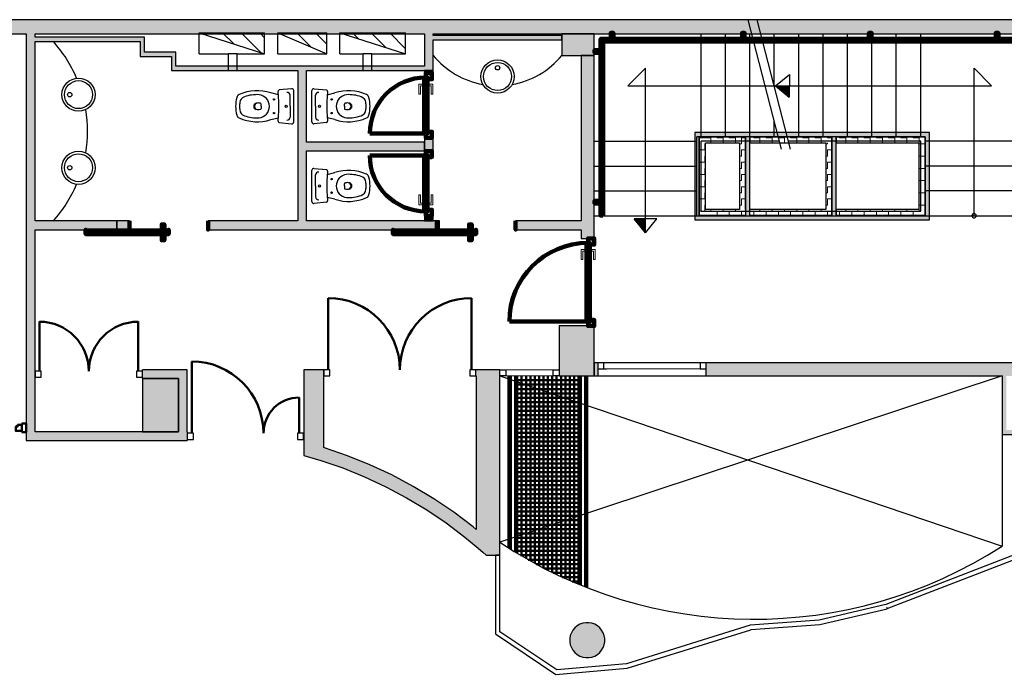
# Model space of a CAD drawing. Header units: metres. Extents: x -1 to 438, y -6 to 31.
# Tile 4 of 6: x 404 to 416, y 21 to 28. Entities that reach past the tile are written whole.
import ezdxf

# ---------------------------------------------------------------- set-up
doc = ezdxf.new("R2010")
doc.units = ezdxf.units.M
for name, pattern in [('CONTINUA', [0]), ('PUNKT', [6.35, 0, -6.35]), ('VERDECKT', [9.525, 6.35, -3.175])]:
    doc.linetypes.add(name, pattern=pattern)
for name, color, linetype, lineweight in [('3D P4 MURS', 7, 'CONTINUA', 25), ('3D P4 MURS NOUS', 7, 'CONTINUA', 25), ('3D P4 PILAR', 7, 'CONTINUA', 25), ('3D PB MURS ASCENSOR TOTAL EDIFICI', 7, 'CONTINUA', 25), ('P4 ESCALES 2D', 7, 'CONTINUA', 25)]:
    doc.layers.add(name, color=color, linetype=linetype, lineweight=lineweight)
pattern_1 = [(180, (-0.14, -0.14), (-0.07, -0.07), [0.07, -0.07]), (270, (-0.14, -0.14), (0.07, -0.07), [0.07, -0.07])]
pattern_2 = [(0, (0.14, 0.14), (0.07, 0.07), [0.07, -0.07]), (90, (0.14, 0.14), (-0.07, 0.07), [0.07, -0.07])]
pattern_3 = [(90, (-0.14, 0.14), (-0.07, 0.07), [0.07, -0.07]), (180, (-0.14, 0.14), (-0.07, -0.07), [0.07, -0.07])]
pattern_4 = [(135, (0, 0), (-0.21213203, -0.21213203), []), (135, (-0.10607, -0.10607), (-0.21213203, -0.21213203), [])]

# ---------------------------------------------------------------- blocks, each defined once
blk = doc.blocks.new('_CLOSEDFILLED')
at = {"color": 0, "linetype": 'ByBlock', "lineweight": -2}
blk.add_solid([(-1, 0), (0, 0), (-1, 0)], dxfattribs=at)
blk = doc.blocks.new('OBJETO_COMPLEJO_0')
at = {"layer": '3D P4 MURS NOUS', "color": 240, "linetype": 'CONTINUA', "lineweight": 140, "transparency": 33554687}
for points in [[(411.015, 28.008), (411.015, 28.078), (411.045, 28.078), (411.045, 28.008), (411.015, 28.008)], [(412.515, 28.008), (412.515, 28.078), (412.545, 28.078), (412.545, 28.008), (412.515, 28.008)], [(413.965, 28.008), (413.965, 28.078), (413.995, 28.078), (413.995, 28.008), (413.965, 28.008)], [(415.415, 28.008), (415.415, 28.078), (415.445, 28.078), (415.445, 28.008), (415.415, 28.008)], [(410.93, 25.989), (410.9, 25.99), (410.9, 28.008), (415.706, 28.008), (415.706, 26.031), (415.676, 26.031), (415.676, 27.978), (410.93, 27.978), (410.93, 25.989)], [(410.9, 27.851), (410.831, 27.851), (410.831, 27.881), (410.9, 27.881), (410.9, 27.851)], [(415.776, 27.657), (415.706, 27.657), (415.706, 27.687), (415.776, 27.687), (415.776, 27.657)], [(415.776, 26.247), (415.706, 26.247), (415.706, 26.277), (415.776, 26.277), (415.776, 26.247)], [(410.9, 26.13), (410.831, 26.13), (410.831, 26.16), (410.9, 26.16), (410.9, 26.13)]]:
    blk.add_lwpolyline(points, close=True, dxfattribs=at)
blk = doc.blocks.new('OBJETO_COMPLEJO_1')
at = {"layer": 'P4 ESCALES 2D', "color": 7, "lineweight": 25, "transparency": 33554687}
for start, end in [(90, 270), (270, 90)]:
    blk.add_arc((415.167, 25.989), 0.025, start, end, dxfattribs=at)

msp = doc.modelspace()

# ---------------------------------------------------------------- hatches: boundary and pattern name
at = {"layer": '3D P4 MURS', "linetype": 'CONTINUA', "lineweight": 18, "true_color": 0xa0a0a0, "transparency": 33554687}
for points in [[(426.846, 28.228), (401.29, 28.228), (401.259, 28.068), (426.813, 28.068)], [(404.437, 23.519), (404.437, 28.068), (404.337, 28.068), (404.337, 23.519)], [(404.437, 27.979), (405.687, 27.979), (405.687, 28.029), (404.437, 28.029)], [(408.987, 27.649), (408.987, 28.068), (408.887, 28.068), (408.887, 27.649)], [(408.987, 27.999), (410.457, 27.999), (410.457, 28.049), (408.987, 28.049)], [(405.637, 27.979), (405.637, 27.809), (405.687, 27.809), (405.687, 27.979)], [(405.687, 27.809), (406.047, 27.809), (406.047, 27.859), (405.687, 27.859)], [(405.997, 27.809), (405.997, 27.649), (406.047, 27.649), (406.047, 27.809)], [(410.827, 25.729), (410.827, 27.819), (410.677, 27.819), (410.677, 25.729)], [(406.047, 27.649), (408.887, 27.649), (408.887, 27.699), (406.047, 27.699)], [(407.44, 27.649), (407.44, 25.929), (407.54, 25.929), (407.54, 27.649)], [(407.54, 26.729), (408.887, 26.729), (408.887, 26.829), (407.54, 26.829)], [(404.437, 25.829), (405.373, 25.829), (405.373, 25.929), (404.437, 25.929)], [(406.415, 25.829), (409.057, 25.829), (409.057, 25.929), (406.415, 25.929)], [(409.927, 25.829), (410.677, 25.829), (410.677, 25.929), (409.927, 25.929)], [(417.447, 24.309), (410.827, 24.309), (410.827, 24.159), (410.867, 24.159), (410.867, 24.309), (412.107, 24.309), (412.107, 24.159), (417.447, 24.159)], [(406.077, 24.229), (405.667, 24.229), (405.667, 24.129), (406.077, 24.129)], [(406.177, 23.519), (406.177, 24.229), (406.077, 24.229), (406.077, 23.519)], [(407.737, 23.184), (407.737, 24.229), (407.507, 24.229), (407.507, 23.25)], [(409.747, 24.229), (409.475, 24.229), (409.475, 24.159), (409.747, 24.159)], [(409.747, 22.11), (409.747, 24.159), (409.477, 24.159), (409.477, 22.21), (409.593, 22.112), (409.591, 22.11), (409.697, 22.11)], [(415.487, 24.159), (415.487, 23.539), (415.537, 23.539), (415.537, 24.159)], [(404.337, 23.419), (406.177, 23.419), (406.177, 23.519), (404.337, 23.519)], [(415.487, 23.489), (417.397, 23.489), (417.397, 23.539), (415.487, 23.539)], [(409.477, 22.21), (409.477, 22.405), (409.442, 22.434), (409.222, 22.601), (408.993, 22.755), (408.757, 22.897), (408.513, 23.027), (408.263, 23.144), (408.007, 23.247), (407.746, 23.337), (407.737, 23.34), (407.737, 23.184), (407.701, 23.194), (407.955, 23.107), (408.203, 23.006), (408.446, 22.893), (408.683, 22.767), (408.913, 22.629), (409.135, 22.479), (409.349, 22.317)], [(409.554, 22.145), (409.591, 22.11), (409.593, 22.112)]]:
    msp.add_hatch(color=253, dxfattribs=at).paths.add_polyline_path(points)
at = {"layer": '3D P4 MURS NOUS', "linetype": 'CONTINUA', "lineweight": 18, "true_color": 0xa0a0a0, "transparency": 33554687}
for points in [[(408.887, 27.649), (408.887, 27.618), (408.987, 27.618), (408.987, 27.649)], [(408.987, 26.728), (408.987, 26.879), (408.887, 26.879), (408.887, 26.829), (408.887, 26.729), (408.887, 26.728)], [(408.987, 25.929), (408.987, 25.988), (408.887, 25.988), (408.887, 25.929)]]:
    msp.add_hatch(color=253, dxfattribs=at).paths.add_polyline_path(points)
at = {"layer": '3D P4 MURS NOUS', "linetype": 'CONTINUA', "lineweight": 18, "transparency": 33554687}
msp.add_hatch(color=2, dxfattribs=at).paths.add_polyline_path([(405.373, 25.829), (405.515, 25.829), (405.515, 25.929), (405.373, 25.929)])
at = {"layer": '3D P4 PILAR', "linetype": 'CONTINUA', "lineweight": 18, "transparency": 33554687}
for points in [[(410.457, 27.819), (410.827, 27.819), (410.827, 28.068), (410.457, 28.068)], [(410.427, 24.159), (410.827, 24.159), (410.827, 24.729), (410.427, 24.729)], [(405.667, 23.519), (406.077, 23.519), (406.077, 24.129), (405.667, 24.129)], [(410.764, 21.339), (410.73, 21.339), (410.695, 21.333), (410.662, 21.321), (410.632, 21.304), (410.605, 21.281), (410.583, 21.254), (410.565, 21.224), (410.553, 21.191), (410.547, 21.157), (410.547, 21.122), (410.553, 21.088), (410.565, 21.055), (410.583, 21.024), (410.605, 20.998), (410.632, 20.975), (410.662, 20.958), (410.695, 20.946), (410.73, 20.94), (410.764, 20.94), (410.799, 20.946), (410.832, 20.958), (410.862, 20.975), (410.889, 20.998), (410.911, 21.024), (410.929, 21.055), (410.941, 21.088), (410.947, 21.122), (410.947, 21.157), (410.941, 21.191), (410.929, 21.224), (410.911, 21.254), (410.889, 21.281), (410.862, 21.304), (410.832, 21.321), (410.799, 21.333)]]:
    msp.add_hatch(color=9, dxfattribs=at).paths.add_polyline_path(points)
at = {"layer": '3D PB MURS ASCENSOR TOTAL EDIFICI', "linetype": 'CONTINUA', "lineweight": 18, "transparency": 33554687}
for points in [[(411.976, 26.94), (411.976, 25.94), (412.026, 25.94), (412.026, 26.94)], [(413.591, 26.94), (412.026, 26.94), (412.026, 26.89), (413.591, 26.89)], [(412.606, 25.99), (412.606, 26.89), (412.556, 26.89), (412.556, 25.99)], [(413.591, 25.99), (413.591, 26.89), (413.541, 26.89), (413.541, 25.99)], [(414.657, 26.94), (413.591, 26.94), (413.591, 26.89), (414.657, 26.89)], [(414.657, 25.94), (414.657, 26.89), (414.607, 26.89), (414.607, 25.94)], [(412.026, 25.94), (413.541, 25.94), (413.541, 25.99), (412.026, 25.99)], [(413.541, 25.94), (414.607, 25.94), (414.607, 25.99), (413.541, 25.99)]]:
    msp.add_hatch(color=40, dxfattribs=at).paths.add_polyline_path(points)
h = msp.add_hatch(dxfattribs=at)
h.set_pattern_fill('TRAMA', color=40, scale=0.07, angle=270, style=0, pattern_type=2)
h.set_pattern_definition([(270, (0.14, -0.14), (0.07, -0.07), [0.07, -0.07]), (360, (0.14, -0.14), (0.07, 0.07), [0.07, -0.07])])
h.paths.add_polyline_path([(412.026, 26.89), (412.026, 25.99), (412.096, 25.99), (412.096, 26.89)], flags=0)
h = msp.add_hatch(dxfattribs=at)
h.set_pattern_fill('TRAMA', color=40, scale=0.07, angle=180, style=0, pattern_type=2)
h.set_pattern_definition(pattern_1)
h.paths.add_polyline_path([(412.486, 26.89), (412.096, 26.89), (412.096, 26.82), (412.486, 26.82)], flags=0)
h = msp.add_hatch(dxfattribs=at)
h.set_pattern_fill('TRAMA', color=40, scale=0.07, angle=90, style=0, pattern_type=2)
h.set_pattern_definition(pattern_3)
h.paths.add_polyline_path([(412.556, 25.99), (412.556, 26.89), (412.486, 26.89), (412.486, 25.99)], flags=0)
h = msp.add_hatch(dxfattribs=at)
h.set_pattern_fill('TRAMA', color=40, scale=0.07, angle=180, style=0, pattern_type=2)
h.set_pattern_definition(pattern_1)
h.paths.add_polyline_path([(413.541, 26.89), (412.606, 26.89), (412.606, 26.82), (413.541, 26.82)], flags=0)
h = msp.add_hatch(dxfattribs=at)
h.set_pattern_fill('TRAMA', color=40, scale=0.07, angle=180, style=0, pattern_type=2)
h.set_pattern_definition(pattern_1)
h.paths.add_polyline_path([(414.607, 26.89), (413.591, 26.89), (413.591, 26.82), (414.607, 26.82)], flags=0)
h = msp.add_hatch(dxfattribs=at)
h.set_pattern_fill('TRAMA', color=40, scale=0.07, angle=90, style=0, pattern_type=2)
h.set_pattern_definition(pattern_3)
h.paths.add_polyline_path([(413.541, 25.99), (413.541, 26.82), (413.471, 26.82), (413.471, 25.99)], flags=0)
h = msp.add_hatch(dxfattribs=at)
h.set_pattern_fill('TRAMA', color=40, scale=0.07, angle=90, style=0, pattern_type=2)
h.set_pattern_definition(pattern_3)
h.paths.add_polyline_path([(414.607, 25.99), (414.607, 26.82), (414.537, 26.82), (414.537, 25.99)], flags=0)
h = msp.add_hatch(dxfattribs=at)
h.set_pattern_fill('TRAMA', color=40, scale=0.07, style=0, pattern_type=2)
h.set_pattern_definition(pattern_2)
h.paths.add_polyline_path([(412.486, 25.99), (412.486, 26.06), (412.096, 26.06), (412.096, 25.99)], flags=0)
h = msp.add_hatch(dxfattribs=at)
h.set_pattern_fill('TRAMA', color=40, scale=0.07, style=0, pattern_type=2)
h.set_pattern_definition(pattern_2)
h.paths.add_polyline_path([(412.606, 25.99), (413.471, 25.99), (413.471, 26.06), (412.606, 26.06)], flags=0)
h = msp.add_hatch(dxfattribs=at)
h.set_pattern_fill('TRAMA', color=40, scale=0.07, style=0, pattern_type=2)
h.set_pattern_definition(pattern_2)
h.paths.add_polyline_path([(413.591, 25.99), (414.537, 25.99), (414.537, 26.06), (413.591, 26.06)], flags=0)
at = {"layer": 'P4 ESCALES 2D', "lineweight": 25, "transparency": 33554687}
h = msp.add_hatch(dxfattribs=at)
h.set_pattern_fill('RAYADO_1', scale=0.1, angle=45, style=0, pattern_type=2)
h.set_pattern_definition(pattern_4)
h.paths.add_polyline_path([(407.061, 27.838), (407.061, 28.078), (406.311, 28.078)], flags=0)
h = msp.add_hatch(dxfattribs=at)
h.set_pattern_fill('RAYADO_1', scale=0.1, angle=45, style=0, pattern_type=2)
h.set_pattern_definition(pattern_4)
h.paths.add_polyline_path([(407.211, 28.078), (407.771, 27.838), (407.771, 28.078)], flags=0)
h = msp.add_hatch(dxfattribs=at)
h.set_pattern_fill('RAYADO_1', scale=0.1, angle=45, style=0, pattern_type=2)
h.set_pattern_definition(pattern_4)
h.paths.add_polyline_path([(407.921, 28.078), (408.671, 27.838), (408.671, 28.078)], flags=0)

# ---------------------------------------------------------------- linework, layer by layer
at = {"layer": '3D P4 MURS', "color": 7, "linetype": 'CONTINUA', "lineweight": 25, "transparency": 33554687}
for p, q in [((426.846, 28.228), (401.29, 28.228)), ((401.259, 28.068), (404.337, 28.068)), ((404.337, 28.068), (404.337, 23.519)), ((404.437, 28.029), (404.437, 28.068)), ((404.437, 28.068), (408.887, 28.068)), ((405.687, 28.029), (404.437, 28.029)), ((405.687, 27.979), (405.687, 28.029)), ((408.887, 28.068), (408.887, 27.699)), ((408.987, 28.049), (408.987, 28.068)), ((408.987, 28.068), (416.925, 28.068)), ((410.457, 28.049), (408.987, 28.049)), ((410.457, 27.999), (410.457, 28.049)), ((404.437, 27.979), (405.637, 27.979)), ((404.437, 25.929), (404.437, 27.979)), ((405.637, 27.979), (405.637, 27.809)), ((405.687, 27.859), (405.687, 27.979)), ((408.987, 27.649), (408.987, 27.999)), ((408.987, 27.999), (410.457, 27.999)), ((405.637, 27.809), (405.687, 27.809)), ((406.047, 27.859), (405.687, 27.859)), ((405.687, 27.809), (405.997, 27.809)), ((405.997, 27.809), (405.997, 27.649)), ((406.047, 27.809), (406.047, 27.859)), ((406.047, 27.699), (406.047, 27.809)), ((410.827, 27.819), (410.677, 27.819)), ((410.677, 27.819), (410.677, 25.929)), ((410.827, 25.729), (410.827, 27.819)), ((408.887, 27.699), (406.047, 27.699)), ((405.997, 27.649), (405.999, 27.649)), ((405.999, 27.649), (406.047, 27.649)), ((406.047, 27.649), (407.44, 27.649)), ((407.44, 27.649), (407.44, 25.929)), ((407.54, 27.649), (408.887, 27.649)), ((407.54, 26.829), (407.54, 27.649)), ((408.887, 27.649), (408.89, 27.649)), ((408.89, 27.649), (408.987, 27.649)), ((408.887, 26.829), (407.54, 26.829)), ((408.887, 26.729), (408.887, 26.829)), ((407.54, 25.929), (407.54, 26.729)), ((407.54, 26.729), (408.887, 26.729)), ((405.373, 25.929), (404.437, 25.929)), ((405.373, 25.829), (405.373, 25.929)), ((407.44, 25.929), (406.415, 25.929)), ((406.415, 25.929), (406.415, 25.829)), ((409.057, 25.929), (407.54, 25.929)), ((409.057, 25.829), (409.057, 25.929)), ((410.677, 25.929), (409.927, 25.929)), ((409.927, 25.929), (409.927, 25.829)), ((404.437, 25.829), (405.373, 25.829)), ((404.437, 24.229), (404.437, 25.829)), ((406.415, 25.829), (409.057, 25.829)), ((409.927, 25.829), (410.677, 25.829)), ((410.677, 25.829), (410.677, 25.729)), ((410.677, 25.729), (410.827, 25.729)), ((417.447, 24.309), (410.827, 24.309)), ((410.827, 24.309), (410.827, 24.159)), ((412.107, 24.309), (410.867, 24.309)), ((410.867, 24.309), (410.867, 24.239)), ((412.107, 24.239), (412.107, 24.309)), ((404.437, 24.129), (404.437, 24.229)), ((405.667, 24.129), (405.667, 24.229)), ((406.077, 24.229), (405.667, 24.229)), ((406.09, 24.229), (406.077, 24.229)), ((406.177, 24.229), (406.09, 24.229)), ((406.177, 23.519), (406.177, 24.229)), ((407.607, 24.229), (407.507, 24.229)), ((407.507, 24.229), (407.507, 23.25)), ((407.737, 24.229), (407.607, 24.229)), ((407.737, 24.159), (407.737, 24.229)), ((409.475, 24.159), (409.475, 24.229)), ((409.747, 24.229), (409.475, 24.229)), ((410.867, 24.239), (410.867, 24.159)), ((412.107, 24.159), (412.107, 24.239)), ((404.437, 23.519), (404.437, 24.129)), ((405.667, 24.129), (406.077, 24.129)), ((406.077, 24.129), (406.077, 23.519)), ((407.737, 23.34), (407.737, 24.159)), ((409.475, 24.159), (409.477, 24.159)), ((409.477, 24.159), (409.477, 22.405)), ((409.747, 22.11), (409.747, 24.159)), ((410.827, 24.159), (410.867, 24.159)), ((410.867, 24.159), (412.107, 24.159)), ((412.107, 24.159), (415.487, 24.159)), ((415.487, 24.159), (415.487, 23.539)), ((404.337, 23.519), (404.337, 23.419)), ((406.077, 23.519), (404.437, 23.519)), ((406.177, 23.519), (406.177, 23.419)), ((415.487, 23.539), (415.487, 23.489)), ((404.337, 23.419), (406.177, 23.419)), ((415.487, 23.489), (416.967, 23.489)), ((407.746, 23.337), (407.737, 23.34)), ((408.007, 23.247), (407.746, 23.337)), ((407.507, 23.25), (407.507, 23.25)), ((407.507, 23.25), (407.701, 23.194)), ((407.701, 23.194), (407.955, 23.107)), ((408.263, 23.144), (408.007, 23.247)), ((407.955, 23.107), (408.203, 23.006)), ((408.513, 23.027), (408.263, 23.144)), ((408.203, 23.006), (408.446, 22.893)), ((408.757, 22.897), (408.513, 23.027)), ((408.446, 22.893), (408.683, 22.767)), ((408.993, 22.755), (408.757, 22.897)), ((408.683, 22.767), (408.913, 22.629)), ((409.222, 22.601), (408.993, 22.755)), ((408.913, 22.629), (409.135, 22.479)), ((409.442, 22.434), (409.222, 22.601)), ((409.135, 22.479), (409.349, 22.317)), ((409.477, 22.405), (409.442, 22.434)), ((409.349, 22.317), (409.477, 22.21)), ((409.477, 22.21), (409.554, 22.145)), ((409.554, 22.145), (409.591, 22.11)), ((409.591, 22.11), (409.697, 22.11)), ((409.747, 22.11), (409.697, 22.11)), ((409.697, 22.11), (409.697, 21.21)), ((409.697, 22.11), (409.747, 22.11)), ((409.747, 21.236), (409.747, 22.11)), ((415.637, 22.119), (414.159, 21.547)), ((414.175, 21.5), (415.647, 22.069)), ((414.159, 21.547), (413.397, 21.369)), ((413.404, 21.319), (414.173, 21.499)), ((414.171, 21.512), (414.175, 21.5)), ((414.173, 21.499), (414.171, 21.512)), ((412.607, 21.309), (411.194, 20.869)), ((413.397, 21.369), (412.607, 21.309)), ((412.618, 21.26), (413.404, 21.319)), ((409.697, 21.21), (410.386, 20.749)), ((410.4, 20.801), (409.747, 21.236)), ((409.747, 21.236), (409.747, 21.236)), ((411.203, 20.819), (412.616, 21.259)), ((412.616, 21.259), (412.618, 21.26)), ((412.618, 21.26), (412.618, 21.26)), ((410.386, 20.749), (411.203, 20.819)), ((411.194, 20.869), (410.4, 20.801))]:
    msp.add_line(p, q, dxfattribs=at)
at = {"layer": '3D P4 MURS', "color": 202, "linetype": 'CONTINUA', "lineweight": 50, "transparency": 33554687}
for p, q in [((407.787, 24.229), (407.787, 25.048)), ((409.425, 24.229), (409.425, 25.048)), ((404.487, 24.214), (404.487, 24.779)), ((405.617, 24.214), (405.617, 24.779)), ((406.227, 23.504), (406.227, 24.324)), ((407.456, 23.504), (407.456, 23.913))]:
    msp.add_line(p, q, dxfattribs=at)
at = {"layer": '3D P4 MURS', "color": 7, "linetype": 'PUNKT', "lineweight": 25, "transparency": 33554687}
for p, q in [((412.107, 24.309), (410.867, 24.309)), ((410.867, 24.309), (410.867, 24.239)), ((412.107, 24.239), (412.107, 24.309)), ((410.867, 24.239), (412.107, 24.239))]:
    msp.add_line(p, q, dxfattribs=at)
at = {"layer": '3D P4 MURS', "color": 7, "linetype": 'CONTINUA', "lineweight": 25, "transparency": 33554687}
for points in [[(410.867, 24.239), (410.937, 24.239), (410.937, 24.309), (410.867, 24.309), (410.867, 24.239)], [(412.037, 24.239), (412.107, 24.239), (412.107, 24.309), (412.037, 24.309), (412.037, 24.239)], [(404.437, 24.144), (404.507, 24.144), (404.507, 24.214), (404.437, 24.214), (404.437, 24.144)], [(405.597, 24.144), (405.667, 24.144), (405.667, 24.214), (405.597, 24.214), (405.597, 24.144)], [(407.737, 24.159), (407.807, 24.159), (407.807, 24.229), (407.737, 24.229), (407.737, 24.159)], [(409.405, 24.159), (409.475, 24.159), (409.475, 24.229), (409.405, 24.229), (409.405, 24.159)], [(409.817, 24.159), (409.747, 24.159), (409.747, 24.229), (409.817, 24.229), (409.817, 24.159)], [(410.427, 24.159), (410.357, 24.159), (410.357, 24.229), (410.427, 24.229), (410.427, 24.159)], [(406.177, 23.434), (406.247, 23.434), (406.247, 23.504), (406.177, 23.504), (406.177, 23.434)], [(407.436, 23.434), (407.506, 23.434), (407.506, 23.504), (407.436, 23.504), (407.436, 23.434)]]:
    msp.add_lwpolyline(points, close=True, dxfattribs=at)
at = {"layer": '3D P4 MURS', "color": 40, "linetype": 'CONTINUA', "lineweight": 18, "transparency": 33554687}
for points in [[(410.937, 24.239), (412.037, 24.239), (412.037, 24.309), (410.937, 24.309), (410.937, 24.239)], [(410.357, 24.159), (409.817, 24.159), (409.817, 24.229), (410.357, 24.229), (410.357, 24.159)]]:
    msp.add_lwpolyline(points, close=True, dxfattribs=at)
at = {"layer": '3D P4 MURS', "color": 202, "linetype": 'CONTINUA', "lineweight": 50, "transparency": 33554687}
for centre, radius, start, end in [((407.787, 24.229), 0.819, 0, 90), ((409.425, 24.229), 0.819, 90, 180), ((404.487, 24.214), 0.564, 0, 90), ((405.617, 24.214), 0.564, 90, 180), ((406.227, 23.504), 0.82, 0, 90), ((407.456, 23.504), 0.408, 90, 180)]:
    msp.add_arc(centre, radius, start, end, dxfattribs=at)
at = {"layer": '3D P4 MURS NOUS', "color": 7, "linetype": 'CONTINUA', "lineweight": 25, "transparency": 33554687}
for p, q in [((408.987, 27.649), (408.887, 27.649)), ((408.887, 27.649), (408.887, 27.618)), ((408.987, 27.618), (408.887, 27.618)), ((408.987, 27.618), (408.987, 27.649)), ((408.887, 26.879), (408.987, 26.879)), ((408.887, 26.879), (408.887, 26.829)), ((408.887, 26.829), (408.887, 26.729)), ((408.987, 26.728), (408.987, 26.879)), ((408.887, 26.729), (408.887, 26.728)), ((408.987, 26.728), (408.887, 26.728)), ((408.887, 25.988), (408.987, 25.988)), ((408.887, 25.988), (408.887, 25.929)), ((408.987, 25.929), (408.987, 25.988)), ((405.515, 25.929), (405.373, 25.929)), ((405.373, 25.929), (405.373, 25.829)), ((405.515, 25.929), (405.515, 25.829)), ((408.887, 25.929), (408.987, 25.929)), ((405.373, 25.829), (405.515, 25.829))]:
    msp.add_line(p, q, dxfattribs=at)
at = {"layer": '3D P4 MURS NOUS', "color": 240, "linetype": 'CONTINUA', "lineweight": 140, "transparency": 33554687}
for p, q in [((408.882, 26.929), (408.263, 26.929)), ((408.882, 26.678), (408.262, 26.678)), ((410.737, 24.779), (409.857, 24.779))]:
    msp.add_line(p, q, dxfattribs=at)
at = {"layer": '3D P4 MURS NOUS', "color": 4, "linetype": 'CONTINUA', "lineweight": 50, "transparency": 33554687}
for p, q in [((404.287, 23.515), (404.287, 23.615)), ((404.337, 23.615), (404.287, 23.615)), ((404.287, 23.515), (404.337, 23.515)), ((404.337, 23.515), (404.337, 23.615))]:
    msp.add_line(p, q, dxfattribs=at)
at = {"layer": '3D P4 MURS NOUS', "color": 240, "linetype": 'CONTINUA', "lineweight": 140, "transparency": 33554687}
for points in [[(408.922, 27.568), (408.922, 26.929), (408.902, 26.929), (408.882, 26.929), (408.882, 27.568), (408.902, 27.568), (408.922, 27.568)], [(408.922, 27.548), (408.922, 27.568), (408.902, 27.568), (408.902, 27.618), (408.972, 27.618), (408.972, 27.548), (408.922, 27.548)], [(408.902, 26.929), (408.922, 26.929), (408.922, 26.949), (408.972, 26.949), (408.972, 26.879), (408.902, 26.879), (408.902, 26.929)], [(408.922, 26.038), (408.922, 26.678), (408.902, 26.678), (408.882, 26.678), (408.882, 26.038), (408.902, 26.038), (408.922, 26.038)], [(408.902, 26.678), (408.922, 26.678), (408.922, 26.658), (408.972, 26.658), (408.972, 26.728), (408.902, 26.728), (408.902, 26.678)], [(408.922, 26.058), (408.922, 26.038), (408.902, 26.038), (408.902, 25.988), (408.972, 25.988), (408.972, 26.058), (408.922, 26.058)], [(405.515, 25.929), (405.515, 25.879), (405.515, 25.829), (405.515, 25.879), (405.515, 25.929)], [(405.915, 25.819), (405.885, 25.819), (405.885, 25.889), (405.915, 25.889), (405.915, 25.819)], [(406.415, 25.929), (406.415, 25.879), (406.415, 25.829), (406.415, 25.879), (406.415, 25.929)], [(409.027, 25.929), (409.027, 25.879), (409.027, 25.829), (409.027, 25.879), (409.027, 25.929)], [(409.427, 25.819), (409.397, 25.819), (409.397, 25.889), (409.427, 25.889), (409.427, 25.819)], [(409.927, 25.929), (409.927, 25.879), (409.927, 25.829), (409.927, 25.879), (409.927, 25.929)], [(405.965, 25.819), (405.015, 25.819), (405.015, 25.829), (405.015, 25.779), (405.965, 25.779), (405.965, 25.829), (405.965, 25.819)], [(405.915, 25.779), (405.885, 25.779), (405.885, 25.709), (405.915, 25.709), (405.915, 25.779)], [(409.477, 25.819), (408.527, 25.819), (408.527, 25.829), (408.527, 25.779), (409.477, 25.779), (409.477, 25.829), (409.477, 25.819)], [(409.427, 25.779), (409.397, 25.779), (409.397, 25.709), (409.427, 25.709), (409.427, 25.779)], [(410.777, 25.679), (410.777, 24.779), (410.757, 24.779), (410.737, 24.779), (410.737, 25.679), (410.757, 25.679), (410.777, 25.679)], [(410.777, 25.659), (410.777, 25.679), (410.757, 25.679), (410.757, 25.729), (410.827, 25.729), (410.827, 25.659), (410.777, 25.659)], [(410.757, 24.779), (410.777, 24.779), (410.777, 24.799), (410.827, 24.799), (410.827, 24.729), (410.757, 24.729), (410.757, 24.779)]]:
    msp.add_lwpolyline(points, close=True, dxfattribs=at)
at = {"layer": '3D P4 MURS NOUS', "color": 40, "linetype": 'CONTINUA', "lineweight": 18, "transparency": 33554687}
for points in [[(408.872, 27.493), (408.872, 27.473), (408.842, 27.473), (408.842, 27.378), (408.822, 27.378), (408.822, 27.493), (408.872, 27.493)], [(408.882, 27.508), (408.882, 27.458), (408.872, 27.458), (408.872, 27.508), (408.882, 27.508)], [(408.932, 27.508), (408.932, 27.458), (408.922, 27.458), (408.922, 27.508), (408.932, 27.508)], [(408.932, 27.493), (408.932, 27.473), (408.962, 27.473), (408.962, 27.378), (408.982, 27.378), (408.982, 27.493), (408.932, 27.493)], [(408.872, 26.113), (408.872, 26.133), (408.842, 26.133), (408.842, 26.228), (408.822, 26.228), (408.822, 26.113), (408.872, 26.113)], [(408.932, 26.113), (408.932, 26.133), (408.962, 26.133), (408.962, 26.228), (408.982, 26.228), (408.982, 26.113), (408.932, 26.113)], [(408.882, 26.098), (408.882, 26.148), (408.872, 26.148), (408.872, 26.098), (408.882, 26.098)], [(408.932, 26.098), (408.932, 26.148), (408.922, 26.148), (408.922, 26.098), (408.932, 26.098)], [(410.727, 25.604), (410.727, 25.584), (410.697, 25.584), (410.697, 25.489), (410.677, 25.489), (410.677, 25.604), (410.727, 25.604)], [(410.737, 25.619), (410.737, 25.569), (410.727, 25.569), (410.727, 25.619), (410.737, 25.619)], [(410.787, 25.619), (410.787, 25.569), (410.777, 25.569), (410.777, 25.619), (410.787, 25.619)], [(410.787, 25.604), (410.787, 25.584), (410.817, 25.584), (410.817, 25.489), (410.837, 25.489), (410.837, 25.604), (410.787, 25.604)]]:
    msp.add_lwpolyline(points, close=True, dxfattribs=at)
at = {"layer": '3D P4 MURS NOUS', "color": 4, "linetype": 'CONTINUA', "lineweight": 50, "transparency": 33554687}
msp.add_lwpolyline([(404.237, 23.6), (404.237, 23.58), (404.217, 23.58), (404.217, 23.53), (404.287, 23.53), (404.287, 23.6), (404.237, 23.6)], close=True, dxfattribs=at)
at = {"layer": '3D P4 MURS NOUS', "color": 240, "linetype": 'CONTINUA', "lineweight": 140, "transparency": 33554687}
for centre, radius, start, end in [((408.902, 26.929), 0.639, 90, 180), ((408.902, 26.678), 0.64, 180, 270), ((410.757, 24.779), 0.9, 90, 180)]:
    msp.add_arc(centre, radius, start, end, dxfattribs=at)
at = {"layer": '3D P4 PILAR', "color": 7, "linetype": 'CONTINUA', "lineweight": 25, "transparency": 33554687}
for p, q in [((410.827, 28.068), (410.457, 28.068)), ((410.457, 28.068), (410.457, 27.819)), ((410.827, 27.819), (410.827, 28.068)), ((410.457, 27.819), (410.827, 27.819)), ((410.827, 24.729), (410.427, 24.729)), ((410.427, 24.729), (410.427, 24.159)), ((410.827, 24.159), (410.827, 24.729)), ((406.077, 24.129), (405.667, 24.129)), ((405.667, 24.129), (405.667, 23.519)), ((406.077, 23.519), (406.077, 24.129)), ((410.427, 24.159), (410.827, 24.159)), ((405.667, 23.519), (406.077, 23.519)), ((410.605, 21.281), (410.583, 21.254)), ((410.632, 21.304), (410.605, 21.281)), ((410.662, 21.321), (410.632, 21.304)), ((410.695, 21.333), (410.662, 21.321)), ((410.73, 21.339), (410.695, 21.333)), ((410.764, 21.339), (410.73, 21.339)), ((410.799, 21.333), (410.764, 21.339)), ((410.832, 21.321), (410.799, 21.333)), ((410.862, 21.304), (410.832, 21.321)), ((410.889, 21.281), (410.862, 21.304)), ((410.911, 21.254), (410.889, 21.281)), ((410.553, 21.191), (410.547, 21.157)), ((410.547, 21.157), (410.547, 21.122)), ((410.565, 21.224), (410.553, 21.191)), ((410.583, 21.254), (410.565, 21.224)), ((410.929, 21.224), (410.911, 21.254)), ((410.941, 21.191), (410.929, 21.224)), ((410.947, 21.157), (410.941, 21.191)), ((410.947, 21.122), (410.947, 21.157)), ((410.547, 21.122), (410.553, 21.088)), ((410.553, 21.088), (410.565, 21.055)), ((410.565, 21.055), (410.583, 21.024)), ((410.911, 21.024), (410.929, 21.055)), ((410.929, 21.055), (410.941, 21.088)), ((410.941, 21.088), (410.947, 21.122)), ((410.583, 21.024), (410.605, 20.998)), ((410.605, 20.998), (410.632, 20.975)), ((410.632, 20.975), (410.662, 20.958)), ((410.662, 20.958), (410.695, 20.946)), ((410.695, 20.946), (410.73, 20.94)), ((410.73, 20.94), (410.764, 20.94)), ((410.764, 20.94), (410.799, 20.946)), ((410.799, 20.946), (410.832, 20.958)), ((410.832, 20.958), (410.862, 20.975)), ((410.862, 20.975), (410.889, 20.998)), ((410.889, 20.998), (410.911, 21.024))]:
    msp.add_line(p, q, dxfattribs=at)
at = {"layer": '3D PB MURS ASCENSOR TOTAL EDIFICI', "color": 7, "linetype": 'CONTINUA', "lineweight": 25, "transparency": 33554687}
for p, q in [((411.976, 26.94), (411.976, 25.94)), ((412.026, 26.94), (411.976, 26.94)), ((413.591, 26.94), (412.026, 26.94)), ((412.026, 26.89), (412.096, 26.89)), ((412.026, 26.89), (412.026, 25.99)), ((412.096, 26.89), (412.026, 26.89)), ((412.026, 25.99), (412.026, 26.89)), ((412.096, 26.89), (412.486, 26.89)), ((412.486, 26.89), (412.096, 26.89)), ((412.486, 26.89), (412.556, 26.89)), ((412.556, 26.89), (412.486, 26.89)), ((412.556, 26.89), (412.556, 26.06)), ((412.556, 26.06), (412.556, 26.89)), ((412.606, 26.89), (413.541, 26.89)), ((413.541, 26.89), (412.606, 26.89)), ((412.606, 26.89), (412.606, 26.82)), ((412.606, 26.82), (412.606, 26.89)), ((413.541, 26.82), (413.541, 26.89)), ((413.541, 26.89), (413.541, 26.82)), ((414.657, 26.94), (413.591, 26.94)), ((413.591, 26.89), (414.607, 26.89)), ((414.607, 26.89), (413.591, 26.89)), ((413.591, 26.89), (413.591, 26.82)), ((413.591, 26.82), (413.591, 26.89)), ((414.607, 26.82), (414.607, 26.89)), ((414.607, 26.89), (414.607, 26.82)), ((414.657, 26.89), (414.657, 26.94)), ((414.657, 25.94), (414.657, 26.89)), ((412.096, 26.82), (412.486, 26.82)), ((412.096, 26.06), (412.096, 26.82)), ((412.486, 26.82), (412.486, 26.06)), ((412.606, 26.82), (413.471, 26.82)), ((412.606, 26.06), (412.606, 26.82)), ((413.471, 26.82), (413.471, 26.06)), ((413.541, 26.82), (413.541, 25.99)), ((413.541, 25.99), (413.541, 26.82)), ((413.591, 26.82), (414.537, 26.82)), ((413.591, 26.06), (413.591, 26.82)), ((414.537, 26.82), (414.537, 26.06)), ((414.607, 25.99), (414.607, 26.82)), ((414.607, 26.82), (414.607, 25.99)), ((412.026, 25.99), (412.096, 25.99)), ((412.096, 25.99), (412.026, 25.99)), ((412.486, 26.06), (412.096, 26.06)), ((412.096, 25.99), (412.486, 25.99)), ((412.486, 25.99), (412.096, 25.99)), ((412.486, 25.99), (412.556, 25.99)), ((412.556, 25.99), (412.486, 25.99)), ((412.556, 26.06), (412.556, 25.99)), ((413.471, 26.06), (412.606, 26.06)), ((412.606, 25.99), (412.606, 26.06)), ((412.606, 25.99), (413.471, 25.99)), ((413.471, 25.99), (412.606, 25.99)), ((413.541, 25.99), (413.471, 25.99)), ((414.537, 26.06), (413.591, 26.06)), ((413.591, 26.06), (413.591, 25.99)), ((413.591, 25.99), (413.591, 26.06)), ((413.591, 25.99), (414.537, 25.99)), ((414.537, 25.99), (413.591, 25.99)), ((414.537, 25.99), (414.607, 25.99)), ((414.607, 25.99), (414.537, 25.99)), ((411.976, 25.94), (412.026, 25.94)), ((412.026, 25.94), (413.471, 25.94)), ((413.471, 25.94), (413.541, 25.94)), ((413.541, 25.94), (414.607, 25.94)), ((414.607, 25.94), (414.657, 25.94))]:
    msp.add_line(p, q, dxfattribs=at)
at = {"layer": 'P4 ESCALES 2D', "color": 7, "lineweight": 25, "transparency": 33554687}
for p, q in [((412.967, 26.749), (412.584, 28.228)), ((413.07, 26.749), (412.688, 28.228)), ((406.311, 27.838), (406.311, 28.078)), ((406.311, 28.078), (407.061, 28.078)), ((406.311, 28.078), (407.061, 27.838)), ((407.061, 27.838), (407.061, 28.078)), ((407.211, 28.078), (407.771, 28.078)), ((407.211, 27.838), (407.211, 28.078)), ((407.211, 28.078), (407.771, 27.838)), ((407.771, 27.838), (407.771, 28.078)), ((407.921, 27.838), (407.921, 28.078)), ((407.921, 28.078), (408.671, 28.078)), ((407.921, 28.078), (408.671, 27.838)), ((408.671, 27.838), (408.671, 28.078)), ((412.047, 26.889), (412.047, 28.059)), ((412.326, 26.889), (412.326, 28.059)), ((412.605, 26.889), (412.605, 28.059)), ((412.884, 27.47), (412.884, 28.059)), ((413.163, 26.889), (413.163, 28.059)), ((413.441, 26.889), (413.441, 28.059)), ((413.72, 26.889), (413.72, 28.059)), ((413.999, 26.889), (413.999, 28.059)), ((414.278, 26.889), (414.278, 28.059)), ((414.557, 26.889), (414.557, 28.059)), ((406.311, 27.838), (406.647, 27.838)), ((406.647, 27.649), (406.647, 27.838)), ((406.747, 27.838), (406.647, 27.838)), ((406.747, 27.649), (406.747, 27.838)), ((406.747, 27.838), (407.061, 27.838)), ((407.211, 27.838), (407.771, 27.838)), ((407.921, 27.838), (408.187, 27.838)), ((408.187, 27.649), (408.187, 27.838)), ((408.287, 27.838), (408.187, 27.838)), ((408.287, 27.649), (408.287, 27.838)), ((408.287, 27.838), (408.671, 27.838)), ((411.211, 27.474), (411.411, 27.674)), ((411.411, 25.795), (411.411, 27.674)), ((412.896, 27.474), (413.057, 27.603)), ((413.057, 27.603), (413.055, 27.343)), ((415.167, 25.989), (415.167, 27.674)), ((415.167, 27.674), (415.367, 27.474)), ((411.211, 27.474), (415.367, 27.474)), ((412.896, 27.474), (413.055, 27.343)), ((412.884, 26.889), (412.884, 27.071)), ((411.997, 25.989), (411.997, 26.889)), ((412.931, 26.889), (411.997, 26.889)), ((414.607, 26.889), (413.034, 26.889)), ((414.607, 25.989), (414.607, 26.889)), ((410.827, 26.839), (411.997, 26.839)), ((412.047, 26.039), (412.047, 26.839)), ((412.943, 26.839), (412.047, 26.839)), ((414.557, 26.839), (413.047, 26.839)), ((414.557, 26.039), (414.557, 26.839)), ((415.777, 26.839), (414.607, 26.839)), ((410.827, 26.556), (411.997, 26.556)), ((415.777, 26.556), (414.607, 26.556)), ((410.827, 26.273), (411.997, 26.273)), ((415.777, 26.273), (414.607, 26.273)), ((410.827, 25.989), (415.777, 25.989)), ((412.047, 26.039), (414.557, 26.039)), ((411.541, 25.955), (411.281, 25.953)), ((411.412, 25.793), (411.281, 25.953)), ((411.412, 25.793), (411.541, 25.955)), ((415.487, 23.489), (415.487, 22.214))]:
    msp.add_line(p, q, dxfattribs=at)
at = {"layer": 'P4 ESCALES 2D', "color": 7, "linetype": 'CONTINUA', "lineweight": 25, "transparency": 33554687}
for p, q in [((407.219, 27.371), (407.13, 27.392)), ((407.369, 27.439), (407.228, 27.426)), ((407.353, 27.239), (407.353, 27.365)), ((407.625, 27.439), (407.766, 27.426)), ((407.641, 27.239), (407.641, 27.365)), ((407.775, 27.371), (407.864, 27.392)), ((407.022, 27.239), (407.022, 27.265)), ((407.022, 27.239), (407.022, 27.214)), ((407.353, 27.239), (407.353, 27.114)), ((407.641, 27.239), (407.641, 27.114)), ((407.972, 27.239), (407.972, 27.265)), ((407.972, 27.239), (407.972, 27.214)), ((407.13, 27.087), (407.219, 27.108)), ((407.228, 27.053), (407.369, 27.04)), ((407.766, 27.053), (407.625, 27.04)), ((407.864, 27.087), (407.775, 27.108)), ((407.625, 26.529), (407.766, 26.516)), ((407.641, 26.329), (407.641, 26.455)), ((407.775, 26.461), (407.864, 26.482)), ((407.641, 26.329), (407.641, 26.204)), ((407.972, 26.329), (407.972, 26.355)), ((407.972, 26.329), (407.972, 26.304)), ((407.766, 26.143), (407.625, 26.13)), ((407.864, 26.177), (407.775, 26.198))]:
    msp.add_line(p, q, dxfattribs=at)
at = {"layer": 'P4 ESCALES 2D', "color": 7, "linetype": 'VERDECKT', "lineweight": 25, "transparency": 33554687}
for p, q in [((409.747, 24.159), (415.487, 22.214)), ((415.487, 24.159), (409.747, 22.259)), ((409.747, 24.159), (415.487, 22.214)), ((415.487, 24.159), (409.747, 22.259)), ((409.747, 24.159), (415.487, 22.214)), ((415.487, 24.159), (409.747, 22.259))]:
    msp.add_line(p, q, dxfattribs=at)
at = {"layer": 'P4 ESCALES 2D', "color": 202, "lineweight": 50, "transparency": 33554687}
for p, q in [((409.847, 22.194), (409.847, 24.159)), ((409.872, 22.179), (409.872, 24.159)), ((409.922, 22.148), (409.922, 24.159)), ((409.947, 22.132), (409.947, 24.159)), ((410.647, 24.109), (409.947, 24.109)), ((409.997, 22.103), (409.997, 24.159)), ((410.047, 22.074), (410.047, 24.159)), ((410.097, 22.045), (410.097, 24.159)), ((410.147, 22.018), (410.147, 24.159)), ((410.197, 21.991), (410.197, 24.159)), ((410.247, 21.965), (410.247, 24.159)), ((410.297, 21.939), (410.297, 24.159)), ((410.347, 21.914), (410.347, 24.159)), ((410.397, 21.89), (410.397, 24.159)), ((410.447, 21.866), (410.447, 24.159)), ((410.497, 21.843), (410.497, 24.159)), ((410.547, 21.821), (410.547, 24.159)), ((410.597, 21.8), (410.597, 24.159)), ((410.647, 21.778), (410.647, 24.159)), ((410.672, 21.768), (410.672, 24.159)), ((410.722, 21.748), (410.722, 24.159)), ((410.747, 21.738), (410.747, 24.159)), ((410.647, 24.059), (409.947, 24.059)), ((410.647, 24.009), (409.947, 24.009)), ((410.647, 23.959), (409.947, 23.959)), ((410.647, 23.909), (409.947, 23.909)), ((410.647, 23.859), (409.947, 23.859)), ((410.647, 23.809), (409.947, 23.809)), ((410.647, 23.759), (409.947, 23.759)), ((410.647, 23.709), (409.947, 23.709)), ((410.647, 23.659), (409.947, 23.659)), ((410.647, 23.609), (409.947, 23.609)), ((410.647, 23.559), (409.947, 23.559)), ((410.647, 23.509), (409.947, 23.509)), ((410.647, 23.459), (409.947, 23.459)), ((410.647, 23.409), (409.947, 23.409)), ((410.647, 23.359), (409.947, 23.359)), ((410.647, 23.309), (409.947, 23.309)), ((410.647, 23.259), (409.947, 23.259)), ((410.647, 23.209), (409.947, 23.209)), ((410.647, 23.159), (409.947, 23.159)), ((410.647, 23.109), (409.947, 23.109)), ((410.647, 23.059), (409.947, 23.059)), ((410.647, 23.009), (409.947, 23.009)), ((410.647, 22.959), (409.947, 22.959)), ((410.647, 22.909), (409.947, 22.909)), ((410.647, 22.859), (409.947, 22.859)), ((410.647, 22.809), (409.947, 22.809)), ((410.647, 22.759), (409.947, 22.759)), ((410.647, 22.709), (409.947, 22.709)), ((410.647, 22.659), (409.947, 22.659)), ((410.647, 22.609), (409.947, 22.609)), ((410.647, 22.559), (409.947, 22.559)), ((410.647, 22.509), (409.947, 22.509)), ((410.647, 22.459), (409.947, 22.459)), ((410.647, 22.409), (409.947, 22.409)), ((410.647, 22.359), (409.947, 22.359)), ((410.647, 22.309), (409.947, 22.309)), ((410.647, 22.259), (409.947, 22.259)), ((410.647, 22.209), (409.947, 22.209)), ((410.647, 22.159), (409.947, 22.159)), ((410.647, 22.109), (409.985, 22.109)), ((410.647, 22.059), (410.072, 22.059)), ((410.647, 22.009), (410.162, 22.009)), ((410.647, 21.959), (410.257, 21.959)), ((410.647, 21.909), (410.357, 21.909)), ((410.647, 21.859), (410.462, 21.859)), ((410.647, 21.809), (410.574, 21.809))]:
    msp.add_line(p, q, dxfattribs=at)
at = {"layer": 'P4 ESCALES 2D', "color": 7, "linetype": 'CONTINUA', "lineweight": 25, "transparency": 33554687}
for points in [[(407.394, 27.061), (407.394, 27.239), (407.394, 27.418)], [(407.6, 27.061), (407.6, 27.239), (407.6, 27.418)], [(407.6, 26.151), (407.6, 26.329), (407.6, 26.508)]]:
    msp.add_lwpolyline(points, dxfattribs=at)
for centre, radius in [((409.722, 27.579), 0.19), ((409.722, 27.579), 0.16), ((409.722, 27.679), 0.025), ((404.934, 27.372), 0.19), ((404.934, 27.372), 0.16), ((404.834, 27.372), 0.025), ((407.169, 27.317), 0.008), ((407.306, 27.239), 0.0125), ((407.688, 27.239), 0.0125), ((407.825, 27.317), 0.008), ((407.169, 27.162), 0.008), ((407.825, 27.162), 0.008), ((404.934, 26.537), 0.19), ((404.934, 26.537), 0.16), ((404.834, 26.537), 0.025), ((407.688, 26.329), 0.0125), ((407.825, 26.407), 0.008), ((407.825, 26.252), 0.008)]:
    msp.add_circle(centre, radius, dxfattribs=at)
at = {"layer": 'P4 ESCALES 2D', "color": 7, "lineweight": 25, "transparency": 33554687}
for centre, radius, start, end in [((403.495, 26.954), 1.542, 23.1734, 41.6624), ((409.722, 28.429), 0.955, 219.681, 259.9264), ((409.722, 28.429), 0.955, 280.0736, 320.319), ((413.235, 35.597), 8.139, 267.7005, 268.7397), ((413.235, 35.597), 8.149, 267.7932, 268.7407), ((413.235, 35.597), 8.159, 267.8856, 268.7417), ((413.235, 35.597), 8.169, 267.9776, 268.7427), ((413.235, 35.597), 8.179, 268.0691, 268.7437), ((413.235, 35.597), 8.189, 268.1602, 268.7447), ((413.235, 35.597), 8.199, 268.2509, 268.7458), ((413.235, 35.597), 8.209, 268.3412, 268.7468), ((413.235, 35.597), 8.219, 268.4311, 268.7478), ((413.235, 35.597), 8.229, 268.5206, 268.7488), ((413.235, 35.597), 8.239, 268.6097, 268.7498), ((413.235, 35.597), 8.249, 268.6984, 268.7508), ((403.495, 26.954), 1.542, 350.7731, 9.2269), ((403.495, 26.954), 1.542, 318.3376, 336.8266), ((419.534, 26.133), 8.249, 181.2492, 181.3016), ((419.534, 26.133), 8.239, 181.2502, 181.3903), ((419.534, 26.133), 8.229, 181.2512, 181.4794), ((419.534, 26.133), 8.219, 181.2522, 181.5689), ((419.534, 26.133), 8.209, 181.2532, 181.6588), ((419.534, 26.133), 8.199, 181.2542, 181.7491), ((419.534, 26.133), 8.189, 181.2553, 181.8398), ((419.534, 26.133), 8.179, 181.2563, 181.9309), ((419.534, 26.133), 8.169, 181.2573, 182.0224), ((419.534, 26.133), 8.159, 181.2583, 182.1144), ((419.534, 26.133), 8.149, 181.2593, 182.2068), ((419.534, 26.133), 8.139, 181.2603, 182.2995), ((412.652, 26.612), 5.233, 236.2843, 302.8046)]:
    msp.add_arc(centre, radius, start, end, dxfattribs=at)
at = {"layer": 'P4 ESCALES 2D', "color": 7, "linetype": 'CONTINUA', "lineweight": 25, "transparency": 33554687}
for centre, radius, start, end in [((407.126, 27.239), 0.397, 165.4531, 180), ((406.79, 27.327), 0.05, 114.6825, 165.4531), ((406.974, 26.925), 0.492, 71.514, 114.6825), ((406.855, 27.272), 0.08, 108.8669, 173.0722), ((406.974, 26.925), 0.447, 86.9791, 108.8669), ((406.982, 27.239), 0.133, 276.8934, 83.1066), ((407.229, 27.411), 0.015, 94.7621, 186.9037), ((405.811, 27.239), 1.413, 5.3323, 6.9037), ((405.811, 27.239), 1.413, 0, 5.3323), ((407.316, 27.361), 0.0372, 6.0407, 91.7016), ((407.372, 27.418), 0.0218, 1.3248, 96.3644), ((407.622, 27.418), 0.0218, 83.6356, 178.6752), ((407.678, 27.361), 0.0372, 88.2984, 173.9593), ((407.765, 27.411), 0.015, 353.0963, 85.2379), ((409.183, 27.239), 1.413, 174.6677, 180), ((409.183, 27.239), 1.413, 173.0963, 174.6677), ((408.02, 26.925), 0.492, 65.3175, 108.486), ((408.012, 27.239), 0.133, 96.8934, 263.1066), ((408.02, 26.925), 0.447, 71.1331, 93.0209), ((408.138, 27.272), 0.08, 6.9278, 71.1331), ((408.204, 27.327), 0.05, 14.5469, 65.3175), ((407.868, 27.239), 0.397, 0, 14.5469), ((407.126, 27.239), 0.397, 180, 194.5469), ((407.126, 27.239), 0.352, 173.0722, 180), ((407.126, 27.239), 0.352, 180, 186.9278), ((406.972, 27.239), 0.0366, 105.2314, 254.7686), ((406.985, 27.239), 0.0386, 105.7788, 254.2212), ((406.987, 27.152), 0.125, 78.5881, 101.4119), ((407.012, 27.265), 0.01, 0, 90), ((405.811, 27.239), 1.413, 354.6677, 0), ((409.183, 27.239), 1.413, 180, 185.3323), ((407.982, 27.265), 0.01, 90, 180), ((408.007, 27.152), 0.125, 78.5881, 101.4119), ((408.009, 27.239), 0.0386, 285.7788, 74.2212), ((408.022, 27.239), 0.0366, 285.2314, 74.7686), ((407.868, 27.239), 0.352, 0, 6.9278), ((407.868, 27.239), 0.352, 353.0722, 0), ((407.868, 27.239), 0.397, 345.4531, 0), ((406.79, 27.152), 0.05, 194.5469, 245.3175), ((406.855, 27.207), 0.08, 186.9278, 251.1331), ((406.974, 27.554), 0.447, 251.1331, 273.0209), ((406.987, 27.327), 0.125, 258.5881, 281.4119), ((407.012, 27.214), 0.01, 270, 0), ((407.316, 27.118), 0.0372, 268.2984, 353.9593), ((407.678, 27.118), 0.0372, 186.0407, 271.7016), ((407.982, 27.214), 0.01, 180, 270), ((408.007, 27.327), 0.125, 258.5881, 281.4119), ((408.02, 27.554), 0.447, 266.9791, 288.8669), ((408.138, 27.207), 0.08, 288.8669, 353.0722), ((408.204, 27.152), 0.05, 294.6825, 345.4531), ((406.974, 27.554), 0.492, 245.3175, 288.486), ((405.811, 27.239), 1.413, 353.0963, 354.6677), ((407.229, 27.068), 0.015, 173.0963, 265.2379), ((407.372, 27.061), 0.0218, 263.6356, 358.6752), ((407.622, 27.061), 0.0218, 181.3248, 276.3644), ((407.765, 27.068), 0.015, 274.7621, 6.9037), ((409.183, 27.239), 1.413, 185.3323, 186.9037), ((408.02, 27.554), 0.492, 251.514, 294.6825), ((407.622, 26.508), 0.0218, 83.6356, 178.6752), ((407.678, 26.451), 0.0372, 88.2984, 173.9593), ((407.765, 26.501), 0.015, 353.0963, 85.2379), ((409.183, 26.329), 1.413, 174.6677, 180), ((409.183, 26.329), 1.413, 173.0963, 174.6677), ((408.02, 26.015), 0.492, 65.3175, 108.486), ((408.012, 26.329), 0.133, 96.8934, 263.1066), ((408.02, 26.015), 0.447, 71.1331, 93.0209), ((408.138, 26.362), 0.08, 6.9278, 71.1331), ((408.204, 26.417), 0.05, 14.5469, 65.3175), ((409.183, 26.329), 1.413, 180, 185.3323), ((407.982, 26.355), 0.01, 90, 180), ((408.007, 26.242), 0.125, 78.5881, 101.4119), ((408.009, 26.329), 0.0386, 285.7788, 74.2212), ((408.022, 26.329), 0.0366, 285.2314, 74.7686), ((407.868, 26.329), 0.352, 0, 6.9278), ((407.868, 26.329), 0.352, 353.0722, 0), ((407.868, 26.329), 0.397, 0, 14.5469), ((407.868, 26.329), 0.397, 345.4531, 0), ((407.982, 26.304), 0.01, 180, 270), ((408.007, 26.417), 0.125, 258.5881, 281.4119), ((408.02, 26.644), 0.447, 266.9791, 288.8669), ((408.138, 26.297), 0.08, 288.8669, 353.0722), ((408.204, 26.242), 0.05, 294.6825, 345.4531), ((407.622, 26.151), 0.0218, 181.3248, 276.3644), ((407.678, 26.208), 0.0372, 186.0407, 271.7016), ((407.765, 26.158), 0.015, 274.7621, 6.9037), ((409.183, 26.329), 1.413, 185.3323, 186.9037), ((408.02, 26.644), 0.492, 251.514, 294.6825)]:
    msp.add_arc(centre, radius, start, end, dxfattribs=at)

# ---------------------------------------------------------------- block references
at = {"layer": '3D P4 MURS NOUS', "color": 240, "linetype": 'CONTINUA', "lineweight": 140, "transparency": 33554687}
msp.add_blockref('OBJETO_COMPLEJO_0', (0, 0), dxfattribs=at)
at = {"layer": '3D P4 PILAR', "color": 7, "linetype": 'CONTINUA', "lineweight": 25, "transparency": 33554687, "xscale": 0.0002666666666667, "yscale": 0.0002666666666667, "zscale": 0.0002666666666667}
msp.add_blockref('_CLOSEDFILLED', (410.747, 21.139), dxfattribs=at)
at = {"layer": 'P4 ESCALES 2D', "color": 7, "lineweight": 25, "transparency": 33554687}
msp.add_blockref('OBJETO_COMPLEJO_1', (0, 0), dxfattribs=at)

doc.saveas('drawing.dxf')
